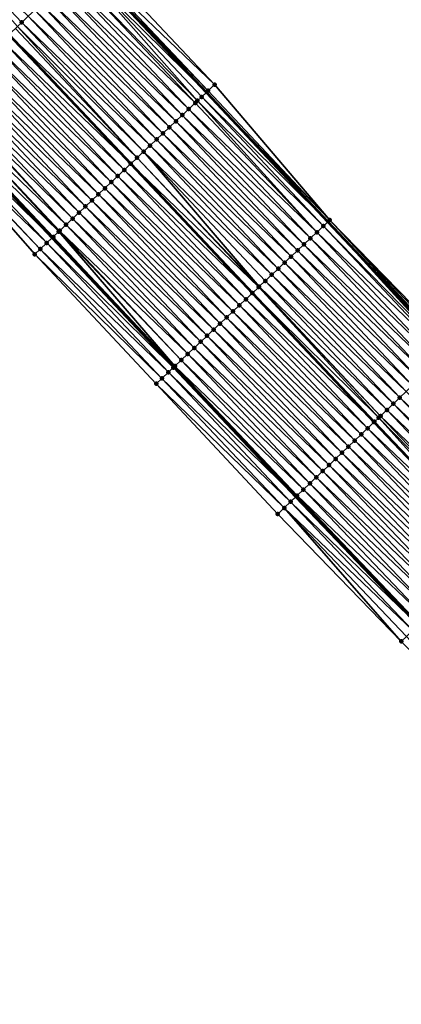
# Model space of a CAD drawing. Header units: feet. Extents: x 2007189 to 2022806, y 818621 to 837694.
# Tile 8 of 256: x 2014889 to 2014932, y 820674 to 820785. Entities that reach past the tile are written whole.
import ezdxf

# ---------------------------------------------------------------- set-up
doc = ezdxf.new("R2010")
doc.units = ezdxf.units.FT
doc.header["$MEASUREMENT"] = 0
for name, color, linetype, lineweight in [('EP_Travel Lane', 172, 'Continuous', 53), ('Road Shots', 141, 'Continuous', 100), ('Road X-Section', 40, 'Continuous', 13), ('STRIPING', 60, 'Continuous', 53)]:
    doc.layers.add(name, color=color, linetype=linetype, lineweight=lineweight)
doc.layers.add('I-77-MM17-21_SB-Surface-Border', color=7, linetype='Continuous')
doc.layers.add('I-77-MM17-21_SB-Surface-TIN', color=7, linetype='Continuous')

msp = doc.modelspace()

# ---------------------------------------------------------------- linework, layer by layer
at = {"layer": 'EP_Travel Lane'}
for points in [[(2014842.275860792, 820849.5650351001, 260.7117928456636), (2014855.724730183, 820834.763242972, 260.5247903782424), (2014869.041121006, 820820.2073636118, 260.323217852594), (2014882.745857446, 820805.6423212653, 260.1184965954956), (2014896.450320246, 820791.0775697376, 259.8783652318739), (2014910.17139129, 820776.4988467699, 259.6398181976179), (2014923.878909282, 820761.9361487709, 259.4603822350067), (2014937.550167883, 820747.4455286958, 259.2970264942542), (2014951.345571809, 820732.9657819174, 259.1412345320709), (2014965.140929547, 820718.4860836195, 258.9779325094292), (2014978.941113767, 820704.161513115, 258.7882111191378), (2014992.852558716, 820689.7938607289, 258.5822450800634), (2015006.715245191, 820675.5115036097, 258.381627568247), (2015020.723628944, 820661.2379424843, 258.2054450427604), (2015034.731847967, 820646.9645492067, 258.0052883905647), (2015048.739892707, 820632.726116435, 257.7976918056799), (2015062.773445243, 820618.478201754, 257.5595994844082), (2015076.762489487, 820604.3064788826, 257.3474256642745), (2015090.885250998, 820590.1470115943, 257.1048472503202), (2015105.008315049, 820575.9872409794, 256.9049549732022), (2015119.12212385, 820562.4036568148, 256.7798236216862)], [(2014811.172959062, 820848.3206370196, 261.5938887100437), (2014824.618211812, 820833.5124408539, 261.3793605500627), (2014838.061228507, 820818.7057725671, 261.159242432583), (2014851.687765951, 820803.8005598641, 260.9738000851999), (2014865.39254619, 820789.2354709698, 260.7747308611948), (2014879.097107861, 820774.6706143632, 260.5473908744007), (2014892.791388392, 820760.1185362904, 260.2875568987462), (2014906.497324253, 820745.5548852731, 260.0687267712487), (2014920.260290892, 820730.965983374, 259.8511302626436), (2014934.055518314, 820716.4864218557, 259.6666397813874), (2014947.850779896, 820702.0068244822, 259.4877035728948), (2014961.784316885, 820687.5484979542, 259.3097663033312), (2014975.697806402, 820673.182020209, 259.1634002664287), (2014989.679726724, 820658.783988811, 258.9986660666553), (2015003.68820986, 820644.5103264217, 258.8369309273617), (2015017.696398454, 820630.2369641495, 258.6323643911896), (2015031.735458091, 820615.9683202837, 258.3956098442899), (2015045.768969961, 820601.7204468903, 258.1522214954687), (2015059.865990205, 820587.4451941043, 257.972430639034), (2015073.988684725, 820573.2853286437, 257.7532338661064), (2015088.111538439, 820559.1253035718, 257.5564840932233), (2015102.624268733, 820544.9273389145, 257.4463132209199)]]:
    msp.add_polyline3d(points, dxfattribs=at)
at = {"layer": 'I-77-MM17-21_SB-Surface-Border', "color": 3, "linetype": 'Continuous', "lineweight": -3}
for points in [[(2014842.404310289, 820849.6818661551, 260.7026292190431), (2014855.853187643, 820834.88006527, 260.5168261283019), (2014869.8980485, 820821.0183245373, 260.2411397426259), (2014882.906780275, 820805.794559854, 260.1064441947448), (2014897.367757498, 820791.945927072, 259.7819561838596), (2014911.103264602, 820777.3779927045, 259.5410370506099), (2014924.088808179, 820762.1340800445, 259.4448108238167), (2014937.998521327, 820747.8731632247, 259.2587643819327), (2014953.005929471, 820734.5496431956, 258.9808154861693), (2014966.801340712, 820720.0698887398, 258.8262127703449), (2014980.319135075, 820705.4973654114, 258.6346288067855), (2014993.778477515, 820690.691224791, 258.4953967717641), (2015007.633857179, 820676.4141033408, 258.3049938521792), (2015021.642154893, 820662.140629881, 258.1162974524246)], [(2014973.898087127, 820671.439748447, 259.1880428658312), (2014960.20975495, 820686.0240932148, 259.338976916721), (2014946.269530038, 820700.4999009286, 259.5207400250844), (2014932.146709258, 820714.6672692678, 259.7119348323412), (2014918.210897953, 820729.0126998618, 259.9119614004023), (2014904.517025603, 820743.6887724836, 260.1220259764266), (2014890.83292562, 820758.2730511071, 260.3365443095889), (2014877.636153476, 820773.2898930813, 260.5670871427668), (2014864.13059636, 820788.0428340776, 260.7911756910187), (2014850.262574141, 820802.4538592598, 260.9787018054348), (2014836.309387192, 820817.1137736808, 261.1802783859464), (2014822.500229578, 820831.5877046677, 261.4050928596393), (2014809.500469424, 820846.8014507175, 261.6233630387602)]]:
    msp.add_polyline3d(points, dxfattribs=at)
at = {"layer": 'I-77-MM17-21_SB-Surface-TIN', "color": 128, "linetype": 'Continuous', "lineweight": -3}
for points in [[(2014888.892010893, 820783.930761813, 260.2114716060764), (2014889.375484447, 820784.3879119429, 260.1902538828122), (2014875.640629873, 820798.9241107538, 260.4198406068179)], [(2014889.375484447, 820784.3879119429, 260.1902538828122), (2014890.102077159, 820785.0749804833, 260.1560320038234), (2014875.640629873, 820798.9241107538, 260.4198406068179)], [(2014911.103264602, 820777.3779927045, 259.5410370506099), (2014897.367757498, 820791.945927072, 259.7819561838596), (2014896.641525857, 820791.2584763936, 259.8627879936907)], [(2014909.172150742, 820775.5566404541, 259.7094462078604), (2014895.915126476, 820790.5712032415, 259.9219666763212), (2014895.188473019, 820789.8841989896, 259.9483471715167)], [(2014895.915126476, 820790.5712032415, 259.9219666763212), (2014910.17139129, 820776.4988467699, 259.6398181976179), (2014896.450320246, 820791.0775697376, 259.8783652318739)], [(2014909.648404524, 820776.0056282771, 259.6823118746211), (2014910.17139129, 820776.4988467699, 259.6398181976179), (2014895.915126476, 820790.5712032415, 259.9219666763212)], [(2014909.172150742, 820775.5566404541, 259.7094462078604), (2014909.648404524, 820776.0056282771, 259.6823118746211), (2014895.915126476, 820790.5712032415, 259.9219666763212)], [(2014910.375913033, 820776.6917271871, 259.6232004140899), (2014896.641525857, 820791.2584763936, 259.8627879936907), (2014896.450320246, 820791.0775697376, 259.8783652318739)], [(2014910.375913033, 820776.6917271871, 259.6232004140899), (2014896.450320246, 820791.0775697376, 259.8783652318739), (2014910.17139129, 820776.4988467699, 259.6398181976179)], [(2014910.375913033, 820776.6917271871, 259.6232004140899), (2014911.103264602, 820777.3779927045, 259.5410370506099), (2014896.641525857, 820791.2584763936, 259.8627879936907)], [(2014908.920727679, 820775.3197080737, 259.7166973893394), (2014895.188473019, 820789.8841989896, 259.9483471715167), (2014894.461803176, 820789.1972120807, 259.9726123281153)], [(2014908.920727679, 820775.3197080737, 259.7166973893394), (2014909.172150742, 820775.5566404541, 259.7094462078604), (2014895.188473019, 820789.8841989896, 259.9483471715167)], [(2014907.4652355, 820773.9480146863, 259.7651267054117), (2014893.735162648, 820788.5101941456, 260.0006618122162), (2014893.008545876, 820787.8231510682, 260.0317779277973)], [(2014908.192958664, 820774.633885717, 259.7375447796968), (2014894.461803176, 820789.1972120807, 259.9726123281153), (2014893.735162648, 820788.5101941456, 260.0006618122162)], [(2014907.4652355, 820773.9480146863, 259.7651267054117), (2014908.192958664, 820774.633885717, 259.7375447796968), (2014893.735162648, 820788.5101941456, 260.0006618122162)], [(2014908.192958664, 820774.633885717, 259.7375447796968), (2014908.920727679, 820775.3197080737, 259.7166973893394), (2014894.461803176, 820789.1972120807, 259.9726123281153)], [(2014906.737536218, 820773.2621183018, 259.7962166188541), (2014893.008545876, 820787.8231510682, 260.0317779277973), (2014892.281937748, 820787.1360988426, 260.0640098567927)], [(2014906.737536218, 820773.2621183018, 259.7962166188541), (2014907.4652355, 820773.9480146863, 259.7651267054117), (2014893.008545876, 820787.8231510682, 260.0317779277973)], [(2014905.28212679, 820771.8903370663, 259.8568006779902), (2014891.555299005, 820786.4490790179, 260.0922897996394), (2014890.828675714, 820785.7620428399, 260.1225643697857)], [(2014906.009830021, 820772.5762292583, 259.8262908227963), (2014892.281937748, 820787.1360988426, 260.0640098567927), (2014891.555299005, 820786.4490790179, 260.0922897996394)], [(2014905.28212679, 820771.8903370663, 259.8568006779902), (2014906.009830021, 820772.5762292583, 259.8262908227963), (2014891.555299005, 820786.4490790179, 260.0922897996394)], [(2014906.009830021, 820772.5762292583, 259.8262908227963), (2014906.737536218, 820773.2621183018, 259.7962166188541), (2014892.281937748, 820787.1360988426, 260.0640098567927)], [(2014903.826697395, 820770.5185770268, 259.9144520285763), (2014890.102077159, 820785.0749804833, 260.1560320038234), (2014889.375484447, 820784.3879119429, 260.1902538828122)], [(2014904.554417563, 820771.2044512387, 259.8864299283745), (2014890.828675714, 820785.7620428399, 260.1225643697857), (2014890.102077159, 820785.0749804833, 260.1560320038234)], [(2014903.826697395, 820770.5185770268, 259.9144520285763), (2014904.554417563, 820771.2044512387, 259.8864299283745), (2014890.102077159, 820785.0749804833, 260.1560320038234)], [(2014904.554417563, 820771.2044512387, 259.8864299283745), (2014905.28212679, 820771.8903370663, 259.8568006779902), (2014890.828675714, 820785.7620428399, 260.1225643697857)], [(2014902.371254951, 820769.1468308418, 259.9701864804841), (2014888.892010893, 820783.930761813, 260.2114716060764), (2014888.648862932, 820783.700873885, 260.22075776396)], [(2014903.098984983, 820769.832694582, 259.94361324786), (2014889.375484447, 820784.3879119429, 260.1902538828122), (2014888.892010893, 820783.930761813, 260.2114716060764)], [(2014902.371254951, 820769.1468308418, 259.9701864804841), (2014903.098984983, 820769.832694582, 259.94361324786), (2014888.892010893, 820783.930761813, 260.2114716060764)], [(2014903.098984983, 820769.832694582, 259.94361324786), (2014903.826697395, 820770.5185770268, 259.9144520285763), (2014889.375484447, 820784.3879119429, 260.1902538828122)], [(2014887.195527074, 820782.3268960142, 260.269782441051), (2014901.643525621, 820768.4609663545, 259.9968629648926), (2014887.922179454, 820783.013901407, 260.2432627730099)], [(2014902.371254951, 820769.1468308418, 259.9701864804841), (2014888.648862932, 820783.700873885, 260.22075776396), (2014887.922179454, 820783.013901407, 260.2432627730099)], [(2014902.371254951, 820769.1468308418, 259.9701864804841), (2014887.922179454, 820783.013901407, 260.2432627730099), (2014901.643525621, 820768.4609663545, 259.9968629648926)], [(2014900.915797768, 820767.7751003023, 260.0237561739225), (2014887.195527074, 820782.3268960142, 260.269782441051), (2014886.468892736, 820781.6398715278, 260.2986309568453)], [(2014900.915797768, 820767.7751003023, 260.0237561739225), (2014901.643525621, 820768.4609663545, 259.9968629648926), (2014887.195527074, 820782.3268960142, 260.269782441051)], [(2014899.460332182, 820766.4033786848, 260.076091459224), (2014885.742242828, 820780.9528635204, 260.3254695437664), (2014885.015604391, 820780.2658433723, 260.3537889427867)], [(2014900.188068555, 820767.0892356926, 260.05044971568), (2014886.468892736, 820781.6398715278, 260.2986309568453), (2014885.742242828, 820780.9528635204, 260.3254695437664)], [(2014899.460332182, 820766.4033786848, 260.076091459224), (2014900.188068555, 820767.0892356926, 260.05044971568), (2014885.742242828, 820780.9528635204, 260.3254695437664)], [(2014900.188068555, 820767.0892356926, 260.05044971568), (2014900.915797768, 820767.7751003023, 260.0237561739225), (2014886.468892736, 820781.6398715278, 260.2986309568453)], [(2014898.00486252, 820765.0316613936, 260.1278281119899), (2014884.288964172, 820779.5788251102, 260.381878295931), (2014883.562315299, 820778.8918160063, 260.4088506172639)], [(2014898.732599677, 820765.7175175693, 260.1023015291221), (2014885.015604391, 820780.2658433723, 260.3537889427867), (2014884.288964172, 820779.5788251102, 260.381878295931)], [(2014898.00486252, 820765.0316613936, 260.1278281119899), (2014898.732599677, 820765.7175175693, 260.1023015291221), (2014884.288964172, 820779.5788251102, 260.381878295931)], [(2014898.732599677, 820765.7175175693, 260.1023015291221), (2014899.460332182, 820766.4033786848, 260.076091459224), (2014885.015604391, 820780.2658433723, 260.3537889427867)], [(2014897.277120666, 820764.3458102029, 260.1526650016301), (2014883.562315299, 820778.8918160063, 260.4088506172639), (2014882.835639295, 820778.2048356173, 260.4323205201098)], [(2014897.277120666, 820764.3458102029, 260.1526650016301), (2014898.00486252, 820765.0316613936, 260.1278281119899), (2014883.562315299, 820778.8918160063, 260.4088506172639)], [(2014895.821612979, 820762.9741332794, 260.1988163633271), (2014882.108965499, 820777.5178528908, 260.4560755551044), (2014881.382311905, 820776.8308487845, 260.4824382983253)], [(2014896.549371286, 820763.6599670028, 260.1763962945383), (2014882.835639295, 820778.2048356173, 260.4323205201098), (2014882.108965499, 820777.5178528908, 260.4560755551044)], [(2014895.821612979, 820762.9741332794, 260.1988163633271), (2014896.549371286, 820763.6599670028, 260.1763962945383), (2014882.108965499, 820777.5178528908, 260.4560755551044)], [(2014896.549371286, 820763.6599670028, 260.1763962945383), (2014897.277120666, 820764.3458102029, 260.1526650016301), (2014882.835639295, 820778.2048356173, 260.4323205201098)], [(2014924.088808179, 820762.1340800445, 259.4448108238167), (2014911.103264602, 820777.3779927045, 259.5410370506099), (2014910.375913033, 820776.6917271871, 259.6232004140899)], [(2014894.366110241, 820761.602451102, 260.2456946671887), (2014880.781695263, 820776.2630437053, 260.5017013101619), (2014880.655632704, 820776.1438717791, 260.5054955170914)], [(2014895.093858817, 820762.288295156, 260.221845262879), (2014881.382311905, 820776.8308487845, 260.4824382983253), (2014880.781695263, 820776.2630437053, 260.5017013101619)], [(2014894.366110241, 820761.602451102, 260.2456946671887), (2014895.093858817, 820762.288295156, 260.221845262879), (2014880.781695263, 820776.2630437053, 260.5017013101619)], [(2014895.093858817, 820762.288295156, 260.221845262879), (2014895.821612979, 820762.9741332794, 260.1988163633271), (2014881.382311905, 820776.8308487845, 260.4824382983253)], [(2014909.648404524, 820776.0056282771, 259.6823118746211), (2014923.878909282, 820761.9361487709, 259.4603822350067), (2014910.17139129, 820776.4988467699, 259.6398181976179)], [(2014924.088808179, 820762.1340800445, 259.4448108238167), (2014910.375913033, 820776.6917271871, 259.6232004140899), (2014910.17139129, 820776.4988467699, 259.6398181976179)], [(2014924.088808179, 820762.1340800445, 259.4448108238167), (2014910.17139129, 820776.4988467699, 259.6398181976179), (2014923.878909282, 820761.9361487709, 259.4603822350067)], [(2014893.537742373, 820760.8218080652, 260.270895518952), (2014879.928942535, 820775.4569063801, 260.5271370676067), (2014879.20223016, 820774.7699644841, 260.5459119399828)], [(2014894.366110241, 820761.602451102, 260.2456946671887), (2014880.655632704, 820776.1438717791, 260.5054955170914), (2014879.928942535, 820775.4569063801, 260.5271370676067)], [(2014893.537742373, 820760.8218080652, 260.270895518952), (2014893.638352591, 820760.9166166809, 260.2682113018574), (2014879.928942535, 820775.4569063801, 260.5271370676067)], [(2014893.638352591, 820760.9166166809, 260.2682113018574), (2014894.366110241, 820761.602451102, 260.2456946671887), (2014879.928942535, 820775.4569063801, 260.5271370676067)], [(2014922.633560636, 820760.7621269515, 259.5291728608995), (2014908.920727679, 820775.3197080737, 259.7166973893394), (2014908.192958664, 820774.633885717, 259.7375447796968)], [(2014922.633560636, 820760.7621269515, 259.5291728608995), (2014909.172150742, 820775.5566404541, 259.7094462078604), (2014908.920727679, 820775.3197080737, 259.7166973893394)], [(2014923.361264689, 820761.4480182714, 259.4987838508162), (2014909.648404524, 820776.0056282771, 259.6823118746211), (2014909.172150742, 820775.5566404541, 259.7094462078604)], [(2014922.633560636, 820760.7621269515, 259.5291728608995), (2014923.361264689, 820761.4480182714, 259.4987838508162), (2014909.172150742, 820775.5566404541, 259.7094462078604)], [(2014923.361264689, 820761.4480182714, 259.4987838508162), (2014923.878909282, 820761.9361487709, 259.4603822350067), (2014909.648404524, 820776.0056282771, 259.6823118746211)], [(2014892.182731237, 820759.5450604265, 260.2976668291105), (2014878.475451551, 820774.0830926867, 260.5561367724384), (2014877.74866409, 820773.3962302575, 260.5652189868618)], [(2014878.475451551, 820774.0830926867, 260.5561367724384), (2014892.791388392, 820760.1185362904, 260.2875568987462), (2014879.097107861, 820774.6706143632, 260.5473908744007)], [(2014892.182731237, 820759.5450604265, 260.2976668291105), (2014892.791388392, 820760.1185362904, 260.2875568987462), (2014878.475451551, 820774.0830926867, 260.5561367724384)], [(2014892.910559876, 820760.2308194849, 260.2855774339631), (2014879.20223016, 820774.7699644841, 260.5459119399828), (2014879.097107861, 820774.6706143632, 260.5473908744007)], [(2014892.910559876, 820760.2308194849, 260.2855774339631), (2014879.097107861, 820774.6706143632, 260.5473908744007), (2014892.791388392, 820760.1185362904, 260.2875568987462)], [(2014892.910559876, 820760.2308194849, 260.2855774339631), (2014893.537742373, 820760.8218080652, 260.270895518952), (2014879.20223016, 820774.7699644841, 260.5459119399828)], [(2014921.178067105, 820759.3904349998, 259.5774032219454), (2014907.4652355, 820773.9480146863, 259.7651267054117), (2014906.737536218, 820773.2621183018, 259.7962166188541)], [(2014921.905800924, 820760.0762947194, 259.5513864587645), (2014908.192958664, 820774.633885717, 259.7375447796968), (2014907.4652355, 820773.9480146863, 259.7651267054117)], [(2014921.178067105, 820759.3904349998, 259.5774032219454), (2014921.905800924, 820760.0762947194, 259.5513864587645), (2014907.4652355, 820773.9480146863, 259.7651267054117)], [(2014921.905800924, 820760.0762947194, 259.5513864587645), (2014922.633560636, 820760.7621269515, 259.5291728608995), (2014908.192958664, 820774.633885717, 259.7375447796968)], [(2014891.454936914, 820758.8592649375, 260.3147967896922), (2014877.74866409, 820773.3962302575, 260.5652189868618), (2014877.636153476, 820773.2898930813, 260.5670871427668)], [(2014890.83292562, 820758.2730511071, 260.3365443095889), (2014891.454936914, 820758.8592649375, 260.3147967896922), (2014877.636153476, 820773.2898930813, 260.5670871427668)], [(2014891.454936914, 820758.8592649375, 260.3147967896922), (2014892.182731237, 820759.5450604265, 260.2976668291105), (2014877.74866409, 820773.3962302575, 260.5652189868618)], [(2014920.450353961, 820758.7045533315, 259.6064568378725), (2014906.737536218, 820773.2621183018, 259.7962166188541), (2014906.009830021, 820772.5762292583, 259.8262908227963)], [(2014920.450353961, 820758.7045533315, 259.6064568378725), (2014921.178067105, 820759.3904349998, 259.5774032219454), (2014906.737536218, 820773.2621183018, 259.7962166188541)], [(2014918.994942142, 820757.3327746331, 259.6666895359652), (2014905.28212679, 820771.8903370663, 259.8568006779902), (2014904.554417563, 820771.2044512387, 259.8864299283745)], [(2014919.722641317, 820758.0186711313, 259.6355840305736), (2014906.009830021, 820772.5762292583, 259.8262908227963), (2014905.28212679, 820771.8903370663, 259.8568006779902)], [(2014918.994942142, 820757.3327746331, 259.6666895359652), (2014919.722641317, 820758.0186711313, 259.6355840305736), (2014905.28212679, 820771.8903370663, 259.8568006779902)], [(2014919.722641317, 820758.0186711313, 259.6355840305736), (2014920.450353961, 820758.7045533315, 259.6064568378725), (2014906.009830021, 820772.5762292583, 259.8262908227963)], [(2014918.267235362, 820756.6468862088, 259.6966778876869), (2014904.554417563, 820771.2044512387, 259.8864299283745), (2014903.826697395, 820770.5185770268, 259.9144520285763)], [(2014918.267235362, 820756.6468862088, 259.6966778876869), (2014918.994942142, 820757.3327746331, 259.6666895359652), (2014904.554417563, 820771.2044512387, 259.8864299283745)], [(2014916.124148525, 820754.6269528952, 259.7850651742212), (2014903.098984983, 820769.832694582, 259.94361324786), (2014902.371254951, 820769.1468308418, 259.9701864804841)], [(2014917.539518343, 820755.9610086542, 259.7251623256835), (2014903.826697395, 820770.5185770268, 259.9144520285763), (2014903.098984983, 820769.832694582, 259.94361324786)], [(2014916.124148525, 820754.6269528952, 259.7850651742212), (2014916.811818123, 820755.2751132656, 259.756114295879), (2014903.098984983, 820769.832694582, 259.94361324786)], [(2014916.811818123, 820755.2751132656, 259.756114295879), (2014917.539518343, 820755.9610086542, 259.7251623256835), (2014903.098984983, 820769.832694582, 259.94361324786)], [(2014917.539518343, 820755.9610086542, 259.7251623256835), (2014918.267235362, 820756.6468862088, 259.6966778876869), (2014903.826697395, 820770.5185770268, 259.9144520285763)], [(2014900.915797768, 820767.7751003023, 260.0237561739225), (2014915.356328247, 820753.9034174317, 259.8048816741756), (2014901.643525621, 820768.4609663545, 259.9968629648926)], [(2014916.084113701, 820754.5892223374, 259.7864491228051), (2014902.371254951, 820769.1468308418, 259.9701864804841), (2014901.643525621, 820768.4609663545, 259.9968629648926)], [(2014916.084113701, 820754.5892223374, 259.7864491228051), (2014901.643525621, 820768.4609663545, 259.9968629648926), (2014915.356328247, 820753.9034174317, 259.8048816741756)], [(2014916.084113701, 820754.5892223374, 259.7864491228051), (2014916.124148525, 820754.6269528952, 259.7850651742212), (2014902.371254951, 820769.1468308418, 259.9701864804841)], [(2014914.628541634, 820753.2176137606, 259.8231436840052), (2014900.915797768, 820767.7751003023, 260.0237561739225), (2014900.188068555, 820767.0892356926, 260.05044971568)], [(2014914.628541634, 820753.2176137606, 259.8231436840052), (2014915.356328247, 820753.9034174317, 259.8048816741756), (2014900.915797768, 820767.7751003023, 260.0237561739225)], [(2014913.173060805, 820751.845908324, 259.873239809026), (2014899.460332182, 820766.4033786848, 260.076091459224), (2014898.732599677, 820765.7175175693, 260.1023015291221)], [(2014913.900806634, 820752.5317552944, 259.8489870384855), (2014900.188068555, 820767.0892356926, 260.05044971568), (2014899.460332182, 820766.4033786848, 260.076091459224)], [(2014913.173060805, 820751.845908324, 259.873239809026), (2014913.900806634, 820752.5317552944, 259.8489870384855), (2014899.460332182, 820766.4033786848, 260.076091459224)], [(2014913.900806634, 820752.5317552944, 259.8489870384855), (2014914.628541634, 820753.2176137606, 259.8231436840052), (2014900.188068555, 820767.0892356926, 260.05044971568)], [(2014912.44530738, 820751.1600694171, 259.8963769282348), (2014898.732599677, 820765.7175175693, 260.1023015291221), (2014898.00486252, 820765.0316613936, 260.1278281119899)], [(2014912.44530738, 820751.1600694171, 259.8963769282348), (2014913.173060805, 820751.845908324, 259.873239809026), (2014898.732599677, 820765.7175175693, 260.1023015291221)], [(2014910.989811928, 820749.7883795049, 259.9443251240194), (2014897.277120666, 820764.3458102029, 260.1526650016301), (2014896.549371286, 820763.6599670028, 260.1763962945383)], [(2014911.717562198, 820750.4742217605, 259.9207246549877), (2014898.00486252, 820765.0316613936, 260.1278281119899), (2014897.277120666, 820764.3458102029, 260.1526650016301)], [(2014910.989811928, 820749.7883795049, 259.9443251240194), (2014911.717562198, 820750.4742217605, 259.9207246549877), (2014897.277120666, 820764.3458102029, 260.1526650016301)], [(2014911.717562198, 820750.4742217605, 259.9207246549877), (2014912.44530738, 820751.1600694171, 259.8963769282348), (2014898.00486252, 820765.0316613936, 260.1278281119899)], [(2014909.534284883, 820748.4167231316, 259.9876328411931), (2014895.821612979, 820762.9741332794, 260.1988163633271), (2014895.093858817, 820762.288295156, 260.221845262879)], [(2014910.262057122, 820749.1025420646, 259.9672593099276), (2014896.549371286, 820763.6599670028, 260.1763962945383), (2014895.821612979, 820762.9741332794, 260.1988163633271)], [(2014909.534284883, 820748.4167231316, 259.9876328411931), (2014910.262057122, 820749.1025420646, 259.9672593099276), (2014895.821612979, 820762.9741332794, 260.1988163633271)], [(2014910.262057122, 820749.1025420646, 259.9672593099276), (2014910.989811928, 820749.7883795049, 259.9443251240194), (2014896.549371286, 820763.6599670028, 260.1763962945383)], [(2014908.806514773, 820747.7309019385, 260.0083190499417), (2014895.093858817, 820762.288295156, 260.221845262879), (2014894.366110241, 820761.602451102, 260.2456946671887)], [(2014908.806514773, 820747.7309019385, 260.0083190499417), (2014909.534284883, 820748.4167231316, 259.9876328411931), (2014895.093858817, 820762.288295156, 260.221845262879)], [(2014937.312495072, 820747.2188367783, 259.3174906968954), (2014923.878909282, 820761.9361487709, 259.4603822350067), (2014923.361264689, 820761.4480182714, 259.4987838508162)], [(2014937.623670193, 820747.5157832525, 259.278665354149), (2014924.088808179, 820762.1340800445, 259.4448108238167), (2014923.878909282, 820761.9361487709, 259.4603822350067)], [(2014937.623670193, 820747.5157832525, 259.278665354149), (2014923.878909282, 820761.9361487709, 259.4603822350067), (2014937.550167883, 820747.4455286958, 259.2970264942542)], [(2014937.523935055, 820747.4204549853, 259.3035795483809), (2014937.550167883, 820747.4455286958, 259.2970264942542), (2014923.878909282, 820761.9361487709, 259.4603822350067)], [(2014937.523935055, 820747.4204549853, 259.3035795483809), (2014923.878909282, 820761.9361487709, 259.4603822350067), (2014937.312495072, 820747.2188367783, 259.3174906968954)], [(2014937.827725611, 820747.7103274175, 259.2678793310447), (2014937.998521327, 820747.8731632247, 259.2587643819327), (2014924.088808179, 820762.1340800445, 259.4448108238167)], [(2014937.623670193, 820747.5157832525, 259.278665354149), (2014937.827725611, 820747.7103274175, 259.2678793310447), (2014924.088808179, 820762.1340800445, 259.4448108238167)], [(2014906.623175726, 820745.6734688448, 260.0661597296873), (2014893.537742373, 820760.8218080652, 260.270895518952), (2014892.910559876, 820760.2308194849, 260.2855774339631)], [(2014907.350968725, 820746.3592657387, 260.0488355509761), (2014893.638352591, 820760.9166166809, 260.2682113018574), (2014893.537742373, 820760.8218080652, 260.270895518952)], [(2014906.623175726, 820745.6734688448, 260.0661597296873), (2014907.350968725, 820746.3592657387, 260.0488355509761), (2014893.537742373, 820760.8218080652, 260.270895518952)], [(2014908.078751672, 820747.0450733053, 260.0300347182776), (2014894.366110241, 820761.602451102, 260.2456946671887), (2014893.638352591, 820760.9166166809, 260.2682113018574)], [(2014907.350968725, 820746.3592657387, 260.0488355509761), (2014908.078751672, 820747.0450733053, 260.0300347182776), (2014893.638352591, 820760.9166166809, 260.2682113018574)], [(2014908.078751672, 820747.0450733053, 260.0300347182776), (2014908.806514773, 820747.7309019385, 260.0083190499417), (2014894.366110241, 820761.602451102, 260.2456946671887)], [(2014936.315810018, 820746.2688418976, 259.3512081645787), (2014922.633560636, 820760.7621269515, 259.5291728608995), (2014921.905800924, 820760.0762947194, 259.5513864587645)], [(2014937.039694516, 820746.958763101, 259.3309897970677), (2014923.361264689, 820761.4480182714, 259.4987838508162), (2014922.633560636, 820760.7621269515, 259.5291728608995)], [(2014936.315810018, 820746.2688418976, 259.3512081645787), (2014937.039694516, 820746.958763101, 259.3309897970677), (2014922.633560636, 820760.7621269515, 259.5291728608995)], [(2014937.312495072, 820747.2188367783, 259.3174906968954), (2014923.361264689, 820761.4480182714, 259.4987838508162), (2014937.039694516, 820746.958763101, 259.3309897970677)], [(2014905.895367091, 820744.9876885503, 260.0811872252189), (2014892.182731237, 820759.5450604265, 260.2976668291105), (2014891.454936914, 820758.8592649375, 260.3147967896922)], [(2014906.447713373, 820745.508139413, 260.0697387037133), (2014892.791388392, 820760.1185362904, 260.2875568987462), (2014892.182731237, 820759.5450604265, 260.2976668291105)], [(2014905.895367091, 820744.9876885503, 260.0811872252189), (2014906.447713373, 820745.508139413, 260.0697387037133), (2014892.182731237, 820759.5450604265, 260.2976668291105)], [(2014906.623175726, 820745.6734688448, 260.0661597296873), (2014892.910559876, 820760.2308194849, 260.2855774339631), (2014892.791388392, 820760.1185362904, 260.2875568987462)], [(2014906.623175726, 820745.6734688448, 260.0661597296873), (2014892.791388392, 820760.1185362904, 260.2875568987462), (2014906.497324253, 820745.5548852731, 260.0687267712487)], [(2014906.447713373, 820745.508139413, 260.0697387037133), (2014906.497324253, 820745.5548852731, 260.0687267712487), (2014892.791388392, 820760.1185362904, 260.2875568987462)], [(2014935.591932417, 820745.5789134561, 259.3725477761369), (2014921.905800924, 820760.0762947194, 259.5513864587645), (2014921.178067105, 820759.3904349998, 259.5774032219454)], [(2014935.591932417, 820745.5789134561, 259.3725477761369), (2014936.315810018, 820746.2688418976, 259.3512081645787), (2014921.905800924, 820760.0762947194, 259.5513864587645)], [(2014905.167593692, 820744.3018708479, 260.1013904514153), (2014891.454936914, 820758.8592649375, 260.3147967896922), (2014890.83292562, 820758.2730511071, 260.3365443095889)], [(2014905.167593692, 820744.3018708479, 260.1013904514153), (2014905.895367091, 820744.9876885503, 260.0811872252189), (2014891.454936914, 820758.8592649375, 260.3147967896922)], [(2014934.144291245, 820744.1989368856, 259.4337676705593), (2014920.450353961, 820758.7045533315, 259.6064568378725), (2014919.722641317, 820758.0186711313, 259.6355840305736)], [(2014934.868091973, 820744.8889460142, 259.3999289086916), (2014921.178067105, 820759.3904349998, 259.5774032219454), (2014920.450353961, 820758.7045533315, 259.6064568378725)], [(2014934.144291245, 820744.1989368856, 259.4337676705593), (2014934.868091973, 820744.8889460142, 259.3999289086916), (2014920.450353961, 820758.7045533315, 259.6064568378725)], [(2014934.868091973, 820744.8889460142, 259.3999289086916), (2014935.591932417, 820745.5789134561, 259.3725477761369), (2014921.178067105, 820759.3904349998, 259.5774032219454)], [(2014904.517025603, 820743.6887724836, 260.1220259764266), (2014905.167593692, 820744.3018708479, 260.1013904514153), (2014890.83292562, 820758.2730511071, 260.3365443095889)], [(2014932.696631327, 820742.818979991, 259.4919396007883), (2014918.994942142, 820757.3327746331, 259.6666895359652), (2014918.267235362, 820756.6468862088, 259.6966778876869)], [(2014933.420463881, 820743.5089557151, 259.4632754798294), (2014919.722641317, 820758.0186711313, 259.6355840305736), (2014918.994942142, 820757.3327746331, 259.6666895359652)], [(2014932.696631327, 820742.818979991, 259.4919396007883), (2014933.420463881, 820743.5089557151, 259.4632754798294), (2014918.994942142, 820757.3327746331, 259.6666895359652)], [(2014933.420463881, 820743.5089557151, 259.4632754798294), (2014934.144291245, 820744.1989368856, 259.4337676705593), (2014919.722641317, 820758.0186711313, 259.6355840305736)], [(2014931.972799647, 820742.1290033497, 259.5207457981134), (2014918.267235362, 820756.6468862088, 259.6966778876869), (2014917.539518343, 820755.9610086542, 259.7251623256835)], [(2014931.972799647, 820742.1290033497, 259.5207457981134), (2014932.696631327, 820742.818979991, 259.4919396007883), (2014918.267235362, 820756.6468862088, 259.6966778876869)], [(2014930.525153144, 820740.749032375, 259.5810988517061), (2014916.811818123, 820755.2751132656, 259.756114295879), (2014916.124148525, 820754.6269528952, 259.7850651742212)], [(2014931.248969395, 820741.4390252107, 259.5497840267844), (2014917.539518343, 820755.9610086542, 259.7251623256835), (2014916.811818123, 820755.2751132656, 259.756114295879)], [(2014930.525153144, 820740.749032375, 259.5810988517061), (2014931.248969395, 820741.4390252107, 259.5497840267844), (2014916.811818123, 820755.2751132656, 259.756114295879)], [(2014931.248969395, 820741.4390252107, 259.5497840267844), (2014931.972799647, 820742.1290033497, 259.5207457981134), (2014917.539518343, 820755.9610086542, 259.7251623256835)], [(2014929.600439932, 820739.867565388, 259.6182600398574), (2014916.084113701, 820754.5892223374, 259.7864491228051), (2014915.356328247, 820753.9034174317, 259.8048816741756)], [(2014929.801329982, 820740.059046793, 259.6112900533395), (2014916.124148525, 820754.6269528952, 259.7850651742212), (2014916.084113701, 820754.5892223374, 259.7864491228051)], [(2014929.600439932, 820739.867565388, 259.6182600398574), (2014929.801329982, 820740.059046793, 259.6112900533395), (2014916.084113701, 820754.5892223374, 259.7864491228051)], [(2014929.801329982, 820740.059046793, 259.6112900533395), (2014930.525153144, 820740.749032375, 259.5810988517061), (2014916.124148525, 820754.6269528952, 259.7850651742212)], [(2014928.353470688, 820738.6792991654, 259.6370446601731), (2014914.628541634, 820753.2176137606, 259.8231436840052), (2014913.900806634, 820752.5317552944, 259.8489870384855)], [(2014914.628541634, 820753.2176137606, 259.8231436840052), (2014929.077431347, 820739.369140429, 259.6292096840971), (2014915.356328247, 820753.9034174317, 259.8048816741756)], [(2014928.353470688, 820738.6792991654, 259.6370446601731), (2014929.077431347, 820739.369140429, 259.6292096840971), (2014914.628541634, 820753.2176137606, 259.8231436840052)], [(2014929.122588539, 820739.4121712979, 259.6285681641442), (2014915.356328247, 820753.9034174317, 259.8048816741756), (2014929.077431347, 820739.369140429, 259.6292096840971)], [(2014929.122588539, 820739.4121712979, 259.6285681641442), (2014929.600439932, 820739.867565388, 259.6182600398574), (2014915.356328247, 820753.9034174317, 259.8048816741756)], [(2014926.905707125, 820737.2994510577, 259.6783645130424), (2014913.173060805, 820751.845908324, 259.873239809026), (2014912.44530738, 820751.1600694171, 259.8963769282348)], [(2014927.629588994, 820737.9893750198, 259.6577188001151), (2014913.900806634, 820752.5317552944, 259.8489870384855), (2014913.173060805, 820751.845908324, 259.873239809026)], [(2014926.905707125, 820737.2994510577, 259.6783645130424), (2014927.629588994, 820737.9893750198, 259.6577188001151), (2014913.173060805, 820751.845908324, 259.873239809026)], [(2014927.629588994, 820737.9893750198, 259.6577188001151), (2014928.353470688, 820738.6792991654, 259.6370446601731), (2014913.900806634, 820752.5317552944, 259.8489870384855)], [(2014926.181841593, 820736.6095099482, 259.7016665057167), (2014912.44530738, 820751.1600694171, 259.8963769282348), (2014911.717562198, 820750.4742217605, 259.9207246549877)], [(2014926.181841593, 820736.6095099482, 259.7016665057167), (2014926.905707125, 820737.2994510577, 259.6783645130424), (2014912.44530738, 820751.1600694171, 259.8963769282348)], [(2014924.734070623, 820735.2296696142, 259.7417821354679), (2014910.989811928, 820749.7883795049, 259.9443251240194), (2014910.262057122, 820749.1025420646, 259.9672593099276)], [(2014925.457959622, 820735.9195860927, 259.7222957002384), (2014911.717562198, 820750.4742217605, 259.9207246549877), (2014910.989811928, 820749.7883795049, 259.9443251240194)], [(2014924.734070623, 820735.2296696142, 259.7417821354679), (2014925.457959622, 820735.9195860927, 259.7222957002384), (2014910.989811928, 820749.7883795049, 259.9443251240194)], [(2014925.457959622, 820735.9195860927, 259.7222957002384), (2014926.181841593, 820736.6095099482, 259.7016665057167), (2014911.717562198, 820750.4742217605, 259.9207246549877)], [(2014924.010190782, 820734.5397435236, 259.762757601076), (2014910.262057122, 820749.1025420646, 259.9672593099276), (2014909.534284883, 820748.4167231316, 259.9876328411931)], [(2014924.010190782, 820734.5397435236, 259.762757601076), (2014924.734070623, 820735.2296696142, 259.7417821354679), (2014910.262057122, 820749.1025420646, 259.9672593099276)], [(2014922.562392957, 820733.1599313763, 259.7985068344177), (2014908.806514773, 820747.7309019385, 260.0083190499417), (2014908.078751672, 820747.0450733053, 260.0300347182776)], [(2014923.286297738, 820733.8498312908, 259.7815863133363), (2014909.534284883, 820748.4167231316, 259.9876328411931), (2014908.806514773, 820747.7309019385, 260.0083190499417)], [(2014922.562392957, 820733.1599313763, 259.7985068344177), (2014923.286297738, 820733.8498312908, 259.7815863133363), (2014908.806514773, 820747.7309019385, 260.0083190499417)], [(2014923.286297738, 820733.8498312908, 259.7815863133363), (2014924.010190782, 820734.5397435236, 259.762757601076), (2014909.534284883, 820748.4167231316, 259.9876328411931)], [(2014921.114566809, 820731.7801489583, 259.8296507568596), (2014907.350968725, 820746.3592657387, 260.0488355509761), (2014906.623175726, 820745.6734688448, 260.0661597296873)], [(2014921.838482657, 820732.4700372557, 259.8145298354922), (2014908.078751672, 820747.0450733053, 260.0300347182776), (2014907.350968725, 820746.3592657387, 260.0488355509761)], [(2014921.114566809, 820731.7801489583, 259.8296507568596), (2014921.838482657, 820732.4700372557, 259.8145298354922), (2014907.350968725, 820746.3592657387, 260.0488355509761)], [(2014921.838482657, 820732.4700372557, 259.8145298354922), (2014922.562392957, 820733.1599313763, 259.7985068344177), (2014908.078751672, 820747.0450733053, 260.0300347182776)], [(2014905.895367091, 820744.9876885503, 260.0811872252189), (2014920.260290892, 820730.965983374, 259.8511302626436), (2014906.447713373, 820745.508139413, 260.0697387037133)], [(2014906.447713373, 820745.508139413, 260.0697387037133), (2014920.260290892, 820730.965983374, 259.8511302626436), (2014906.497324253, 820745.5548852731, 260.0687267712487)], [(2014920.390663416, 820731.0902475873, 259.8467969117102), (2014906.623175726, 820745.6734688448, 260.0661597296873), (2014906.497324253, 820745.5548852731, 260.0687267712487)], [(2014920.390663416, 820731.0902475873, 259.8467969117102), (2014906.497324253, 820745.5548852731, 260.0687267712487), (2014920.260290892, 820730.965983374, 259.8511302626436)], [(2014920.390663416, 820731.0902475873, 259.8467969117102), (2014921.114566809, 820731.7801489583, 259.8296507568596), (2014906.623175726, 820745.6734688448, 260.0661597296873)], [(2014918.942935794, 820729.7103617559, 259.8939605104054), (2014905.167593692, 820744.3018708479, 260.1013904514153), (2014904.517025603, 820743.6887724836, 260.1220259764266)], [(2014919.666802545, 820730.4003015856, 259.8708567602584), (2014905.895367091, 820744.9876885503, 260.0811872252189), (2014905.167593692, 820744.3018708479, 260.1013904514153)], [(2014918.942935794, 820729.7103617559, 259.8939605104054), (2014919.666802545, 820730.4003015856, 259.8708567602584), (2014905.167593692, 820744.3018708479, 260.1013904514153)], [(2014919.666802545, 820730.4003015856, 259.8708567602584), (2014920.260290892, 820730.965983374, 259.8511302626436), (2014905.895367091, 820744.9876885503, 260.0811872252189)], [(2014918.210897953, 820729.0126998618, 259.9119614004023), (2014918.219036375, 820729.0204562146, 259.9117526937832), (2014904.517025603, 820743.6887724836, 260.1220259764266)], [(2014918.219036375, 820729.0204562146, 259.9117526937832), (2014918.942935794, 820729.7103617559, 259.8939605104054), (2014904.517025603, 820743.6887724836, 260.1220259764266)], [(2014945.768135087, 820727.649328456, 259.3538182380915), (2014931.972799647, 820742.1290033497, 259.5207457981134), (2014931.248969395, 820741.4390252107, 259.5497840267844)], [(2014946.491984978, 820728.3392859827, 259.3279730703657), (2014932.696631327, 820742.818979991, 259.4919396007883), (2014931.972799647, 820742.1290033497, 259.5207457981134)], [(2014945.768135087, 820727.649328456, 259.3538182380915), (2014946.491984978, 820728.3392859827, 259.3279730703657), (2014931.972799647, 820742.1290033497, 259.5207457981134)], [(2014944.320457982, 820726.2693896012, 259.4091956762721), (2014930.525153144, 820740.749032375, 259.5810988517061), (2014929.801329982, 820740.059046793, 259.6112900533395)], [(2014945.044293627, 820726.9593620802, 259.3810342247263), (2014931.248969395, 820741.4390252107, 259.5497840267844), (2014930.525153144, 820740.749032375, 259.5810988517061)], [(2014944.320457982, 820726.2693896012, 259.4091956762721), (2014945.044293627, 820726.9593620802, 259.3810342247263), (2014930.525153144, 820740.749032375, 259.5810988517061)], [(2014945.044293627, 820726.9593620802, 259.3810342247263), (2014945.768135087, 820727.649328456, 259.3538182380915), (2014931.248969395, 820741.4390252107, 259.5497840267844)], [(2014943.004023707, 820725.0146023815, 259.4555098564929), (2014929.600439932, 820739.867565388, 259.6182600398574), (2014929.122588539, 820739.4121712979, 259.6285681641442)], [(2014943.596628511, 820725.579410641, 259.4383610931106), (2014929.801329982, 820740.059046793, 259.6112900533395), (2014929.600439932, 820739.867565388, 259.6182600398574)], [(2014943.004023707, 820725.0146023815, 259.4555098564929), (2014943.596628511, 820725.579410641, 259.4383610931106), (2014929.600439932, 820739.867565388, 259.6182600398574)], [(2014943.596628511, 820725.579410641, 259.4383610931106), (2014944.320457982, 820726.2693896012, 259.4091956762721), (2014929.801329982, 820740.059046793, 259.6112900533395)], [(2014942.148728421, 820724.1997058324, 259.4574825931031), (2014928.353470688, 820738.6792991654, 259.6370446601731), (2014927.629588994, 820737.9893750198, 259.6577188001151)], [(2014928.353470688, 820738.6792991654, 259.6370446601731), (2014942.872731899, 820724.889502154, 259.4566095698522), (2014929.077431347, 820739.369140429, 259.6292096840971)], [(2014942.148728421, 820724.1997058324, 259.4574825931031), (2014942.872731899, 820724.889502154, 259.4566095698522), (2014928.353470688, 820738.6792991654, 259.6370446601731)], [(2014929.122588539, 820739.4121712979, 259.6285681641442), (2014929.077431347, 820739.369140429, 259.6292096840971), (2014942.872731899, 820724.889502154, 259.4566095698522)], [(2014943.004023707, 820725.0146023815, 259.4555098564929), (2014929.122588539, 820739.4121712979, 259.6285681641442), (2014942.872731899, 820724.889502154, 259.4566095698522)], [(2014941.424833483, 820723.5097955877, 259.4760033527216), (2014927.629588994, 820737.9893750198, 259.6577188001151), (2014926.905707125, 820737.2994510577, 259.6783645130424)], [(2014941.424833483, 820723.5097955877, 259.4760033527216), (2014942.148728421, 820724.1997058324, 259.4574825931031), (2014927.629588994, 820737.9893750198, 259.6577188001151)], [(2014939.97707096, 820722.1299463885, 259.5174923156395), (2014926.181841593, 820736.6095099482, 259.7016665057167), (2014925.457959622, 820735.9195860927, 259.7222957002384)], [(2014940.700953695, 820722.819869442, 259.496987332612), (2014926.905707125, 820737.2994510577, 259.6783645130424), (2014926.181841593, 820736.6095099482, 259.7016665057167)], [(2014939.97707096, 820722.1299463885, 259.5174923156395), (2014940.700953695, 820722.819869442, 259.496987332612), (2014926.181841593, 820736.6095099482, 259.7016665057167)], [(2014940.700953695, 820722.819869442, 259.496987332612), (2014941.424833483, 820723.5097955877, 259.4760033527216), (2014926.905707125, 820737.2994510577, 259.6783645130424)], [(2014938.529299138, 820720.7501069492, 259.5574693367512), (2014924.734070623, 820735.2296696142, 259.7417821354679), (2014924.010190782, 820734.5397435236, 259.762757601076)], [(2014939.253189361, 820721.4400221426, 259.5381819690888), (2014925.457959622, 820735.9195860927, 259.7222957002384), (2014924.734070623, 820735.2296696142, 259.7417821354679)], [(2014938.529299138, 820720.7501069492, 259.5574693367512), (2014939.253189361, 820721.4400221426, 259.5381819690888), (2014924.734070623, 820735.2296696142, 259.7417821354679)], [(2014939.253189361, 820721.4400221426, 259.5381819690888), (2014939.97707096, 820722.1299463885, 259.5174923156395), (2014925.457959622, 820735.9195860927, 259.7222957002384)], [(2014937.805406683, 820720.0601940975, 259.5763939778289), (2014924.010190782, 820734.5397435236, 259.762757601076), (2014923.286297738, 820733.8498312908, 259.7815863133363)], [(2014937.805406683, 820720.0601940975, 259.5763939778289), (2014938.529299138, 820720.7501069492, 259.5574693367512), (2014924.010190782, 820734.5397435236, 259.762757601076)], [(2014936.357602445, 820718.6803886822, 259.6111003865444), (2014922.562392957, 820733.1599313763, 259.7985068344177), (2014921.838482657, 820732.4700372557, 259.8145298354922)], [(2014937.081502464, 820719.3702935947, 259.5934056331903), (2014923.286297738, 820733.8498312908, 259.7815863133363), (2014922.562392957, 820733.1599313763, 259.7985068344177)], [(2014936.357602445, 820718.6803886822, 259.6111003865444), (2014937.081502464, 820719.3702935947, 259.5934056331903), (2014922.562392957, 820733.1599313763, 259.7985068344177)], [(2014937.081502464, 820719.3702935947, 259.5934056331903), (2014937.805406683, 820720.0601940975, 259.5763939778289), (2014923.286297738, 820733.8498312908, 259.7815863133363)], [(2014935.633705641, 820717.9904803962, 259.6293177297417), (2014921.838482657, 820732.4700372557, 259.8145298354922), (2014921.114566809, 820731.7801489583, 259.8296507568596)], [(2014935.633705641, 820717.9904803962, 259.6293177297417), (2014936.357602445, 820718.6803886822, 259.6111003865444), (2014921.838482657, 820732.4700372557, 259.8145298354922)], [(2014919.666802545, 820730.4003015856, 259.8708567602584), (2014934.055518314, 820716.4864218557, 259.6666397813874), (2014920.260290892, 820730.965983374, 259.8511302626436)], [(2014934.185893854, 820716.6106829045, 259.6627967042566), (2014920.390663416, 820731.0902475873, 259.8467969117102), (2014920.260290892, 820730.965983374, 259.8511302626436)], [(2014934.185893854, 820716.6106829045, 259.6627967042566), (2014920.260290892, 820730.965983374, 259.8511302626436), (2014934.055518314, 820716.4864218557, 259.6666397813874)], [(2014934.909791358, 820717.3005904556, 259.6446932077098), (2014921.114566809, 820731.7801489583, 259.8296507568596), (2014920.390663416, 820731.0902475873, 259.8467969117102)], [(2014934.185893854, 820716.6106829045, 259.6627967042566), (2014934.909791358, 820717.3005904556, 259.6446932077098), (2014920.390663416, 820731.0902475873, 259.8467969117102)], [(2014934.909791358, 820717.3005904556, 259.6446932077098), (2014935.633705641, 820717.9904803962, 259.6293177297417), (2014921.114566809, 820731.7801489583, 259.8296507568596)], [(2014932.146709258, 820714.6672692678, 259.7119348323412), (2014918.942935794, 820729.7103617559, 259.8939605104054), (2014918.219036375, 820729.0204562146, 259.9117526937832)], [(2014933.462016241, 820715.9207544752, 259.6841344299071), (2014919.666802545, 820730.4003015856, 259.8708567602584), (2014918.942935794, 820729.7103617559, 259.8939605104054)], [(2014932.146709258, 820714.6672692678, 259.7119348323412), (2014932.738102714, 820715.230863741, 259.6996328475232), (2014918.942935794, 820729.7103617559, 259.8939605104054)], [(2014932.738102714, 820715.230863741, 259.6996328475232), (2014933.462016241, 820715.9207544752, 259.6841344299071), (2014918.942935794, 820729.7103617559, 259.8939605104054)], [(2014933.462016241, 820715.9207544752, 259.6841344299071), (2014934.055518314, 820716.4864218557, 259.6666397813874), (2014919.666802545, 820730.4003015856, 259.8708567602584)], [(2014932.146709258, 820714.6672692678, 259.7119348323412), (2014918.219036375, 820729.0204562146, 259.9117526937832), (2014918.210897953, 820729.0126998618, 259.9119614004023)], [(2014946.269530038, 820700.4999009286, 259.5207400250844), (2014932.738102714, 820715.230863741, 259.6996328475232), (2014932.146709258, 820714.6672692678, 259.7119348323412)]]:
    msp.add_3dface(points, dxfattribs=at)
at = {"layer": 'Road Shots', "lineweight": 100}
for p in [(2014889.375484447, 820784.3879119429, 260.1902538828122), (2014911.103264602, 820777.3779927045, 259.5410370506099), (2014910.375913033, 820776.6917271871, 259.6232004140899), (2014908.920727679, 820775.3197080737, 259.7166973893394), (2014909.172150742, 820775.5566404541, 259.7094462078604), (2014909.648404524, 820776.0056282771, 259.6823118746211), (2014907.4652355, 820773.9480146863, 259.7651267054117), (2014908.192958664, 820774.633885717, 259.7375447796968), (2014906.737536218, 820773.2621183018, 259.7962166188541), (2014905.28212679, 820771.8903370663, 259.8568006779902), (2014906.009830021, 820772.5762292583, 259.8262908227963), (2014904.554417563, 820771.2044512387, 259.8864299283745), (2014903.098984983, 820769.832694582, 259.94361324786), (2014903.826697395, 820770.5185770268, 259.9144520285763), (2014901.643525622, 820768.4609663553, 259.9968629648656), (2014902.371254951, 820769.1468308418, 259.9701864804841), (2014900.915797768, 820767.7751003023, 260.0237561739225), (2014899.460332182, 820766.4033786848, 260.076091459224), (2014900.188068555, 820767.0892356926, 260.05044971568), (2014898.732599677, 820765.7175175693, 260.1023015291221), (2014897.277120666, 820764.3458102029, 260.1526650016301), (2014898.00486252, 820765.0316613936, 260.1278281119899), (2014895.821612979, 820762.9741332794, 260.1988163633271), (2014896.549371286, 820763.6599670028, 260.1763962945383), (2014895.093858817, 820762.288295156, 260.221845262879), (2014924.088808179, 820762.1340800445, 259.4448108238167), (2014893.537742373, 820760.8218080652, 260.270895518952), (2014893.638352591, 820760.9166166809, 260.2682113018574), (2014894.366110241, 820761.602451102, 260.2456946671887), (2014922.633560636, 820760.7621269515, 259.5291728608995), (2014923.361264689, 820761.4480182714, 259.4987838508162), (2014892.182731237, 820759.5450604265, 260.2976668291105), (2014892.910559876, 820760.2308194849, 260.2855774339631), (2014921.905800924, 820760.0762947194, 259.5513864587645), (2014891.454936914, 820758.8592649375, 260.3147967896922), (2014920.450353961, 820758.7045533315, 259.6064568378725), (2014921.178067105, 820759.3904349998, 259.5774032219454), (2014890.83292562, 820758.2730511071, 260.3365443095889), (2014918.994942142, 820757.3327746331, 259.6666895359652), (2014919.722641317, 820758.0186711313, 259.6355840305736), (2014918.267235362, 820756.6468862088, 259.6966778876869), (2014916.811818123, 820755.2751132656, 259.756114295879), (2014917.539518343, 820755.9610086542, 259.7251623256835), (2014916.084113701, 820754.5892223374, 259.7864491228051), (2014916.124148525, 820754.6269528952, 259.7850651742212), (2014914.628541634, 820753.2176137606, 259.8231436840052), (2014915.356328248, 820753.9034174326, 259.8048816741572), (2014913.173060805, 820751.845908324, 259.873239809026), (2014913.900806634, 820752.5317552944, 259.8489870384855), (2014912.44530738, 820751.1600694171, 259.8963769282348), (2014910.989811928, 820749.7883795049, 259.9443251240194), (2014911.717562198, 820750.4742217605, 259.9207246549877), (2014910.262057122, 820749.1025420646, 259.9672593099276), (2014908.806514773, 820747.7309019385, 260.0083190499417), (2014909.534284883, 820748.4167231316, 259.9876328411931), (2014907.350968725, 820746.3592657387, 260.0488355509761), (2014908.078751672, 820747.0450733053, 260.0300347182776), (2014906.447713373, 820745.508139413, 260.0697387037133), (2014906.623175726, 820745.6734688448, 260.0661597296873), (2014905.167593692, 820744.3018708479, 260.1013904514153), (2014905.895367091, 820744.9876885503, 260.0811872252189), (2014904.517025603, 820743.6887724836, 260.1220259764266), (2014931.972799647, 820742.1290033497, 259.5207457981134), (2014930.525153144, 820740.749032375, 259.5810988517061), (2014931.248969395, 820741.4390252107, 259.5497840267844), (2014929.600439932, 820739.867565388, 259.6182600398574), (2014929.801329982, 820740.059046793, 259.6112900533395), (2014928.353470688, 820738.6792991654, 259.6370446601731), (2014929.077431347, 820739.369140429, 259.6292096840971), (2014929.122588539, 820739.4121712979, 259.6285681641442), (2014927.629588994, 820737.9893750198, 259.6577188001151), (2014926.181841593, 820736.6095099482, 259.7016665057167), (2014926.905707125, 820737.2994510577, 259.6783645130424), (2014924.734070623, 820735.2296696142, 259.7417821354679), (2014925.457959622, 820735.9195860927, 259.7222957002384), (2014924.010190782, 820734.5397435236, 259.762757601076), (2014922.562392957, 820733.1599313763, 259.7985068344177), (2014923.286297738, 820733.8498312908, 259.7815863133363), (2014921.838482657, 820732.4700372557, 259.8145298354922), (2014920.390663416, 820731.0902475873, 259.8467969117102), (2014921.114566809, 820731.7801489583, 259.8296507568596), (2014918.942935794, 820729.7103617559, 259.8939605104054), (2014919.666802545, 820730.4003015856, 259.8708567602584), (2014918.210897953, 820729.0126998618, 259.9119614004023), (2014918.219036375, 820729.0204562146, 259.9117526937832), (2014932.146709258, 820714.6672692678, 259.7119348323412), (2014932.146709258, 820714.6672692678, 259.7119348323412)]:
    msp.add_point(p, dxfattribs=at)
at = {"layer": 'Road X-Section', "extrusion": (-0.6867442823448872, 0.72681158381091, 0.0112788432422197), "elevation": -787155.2225807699, "flags": 128}
msp.add_lwpolyline([(-2028253.93646864, 9138.563606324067), (-2028252.936468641, 9138.644443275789), (-2028251.936468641, 9138.703625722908), (-2028250.936468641, 9138.730007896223), (-2028249.936468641, 9138.754274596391), (-2028248.936468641, 9138.782325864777), (-2028247.93646864, 9138.813443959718), (-2028246.936468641, 9138.84567793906), (-2028245.936468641, 9138.873959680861), (-2028244.93646864, 9138.904236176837), (-2028243.936468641, 9138.93770593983), (-2028242.93646864, 9138.971929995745), (-2028242.2710869, 9138.993149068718), (-2028241.936468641, 9139.002435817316), (-2028240.936468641, 9139.024942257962), (-2028239.93646864, 9139.051463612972), (-2028238.93646864, 9139.080313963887), (-2028237.93646864, 9139.107154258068), (-2028236.936468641, 9139.135475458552), (-2028235.93646864, 9139.163566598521), (-2028234.93646864, 9139.190540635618), (-2028233.93646864, 9139.214012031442), (-2028232.93646864, 9139.237768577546), (-2028231.936468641, 9139.26413299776), (-2028231.109944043, 9139.283397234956), (-2028230.936468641, 9139.287191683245), (-2028229.936468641, 9139.308834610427), (-2028228.936468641, 9139.327610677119), (-2028227.936468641, 9139.33783616), (-2028226.936468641, 9139.346918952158), (-2028226.781658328, 9139.3487872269), (-2028226.781658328, 9139.3487872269)], dxfattribs=at)
at = {"layer": 'Road X-Section', "extrusion": (-0.6856378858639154, 0.7278750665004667, 0.009928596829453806), "elevation": -784073.4235792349, "flags": 128}
msp.add_lwpolyline([(-2029459.651015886, 8044.686464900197), (-2029458.651015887, 8044.768632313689), (-2029457.651015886, 8044.827746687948), (-2029456.99648731, 8044.8548823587), (-2029456.651015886, 8044.862133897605), (-2029455.651015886, 8044.882982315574), (-2029454.651015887, 8044.910565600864), (-2029453.651015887, 8044.941657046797), (-2029452.651015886, 8044.971732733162), (-2029451.651015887, 8045.00224409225), (-2029450.651015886, 8045.031874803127), (-2029449.651015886, 8045.059898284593), (-2029448.651015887, 8045.0890609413), (-2029447.651015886, 8045.115635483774), (-2029446.651015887, 8045.1423132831), (-2029445.651015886, 8045.169207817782), (-2029444.651015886, 8045.195902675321), (-2029443.651015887, 8045.221545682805), (-2029442.651015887, 8045.247757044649), (-2029441.651015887, 8045.273284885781), (-2029440.651015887, 8045.298122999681), (-2029439.651015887, 8045.321855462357), (-2029438.651015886, 8045.344276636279), (-2029437.651015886, 8045.367306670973), (-2029436.651015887, 8045.391157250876), (-2029435.651015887, 8045.413674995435), (-2029435.512773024, 8045.416359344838), (-2029434.651015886, 8045.431041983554), (-2029433.651015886, 8045.443131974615), (-2029432.651015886, 8045.460262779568), (-2029431.796296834, 8045.482011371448)], dxfattribs=at)
at = {"layer": 'Road X-Section', "extrusion": (-0.6856378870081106, 0.7278750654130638, 0.00992859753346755), "elevation": -784093.4267769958, "flags": 128}
msp.add_lwpolyline([(-2029458.649778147, 8044.789399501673), (-2029457.649778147, 8044.84337518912), (-2029456.649778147, 8044.873765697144), (-2029455.649778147, 8044.895980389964), (-2029454.649778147, 8044.921998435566), (-2029453.649778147, 8044.951053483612), (-2029452.649778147, 8044.980182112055), (-2029451.649778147, 8045.011289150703), (-2029450.649778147, 8045.041278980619), (-2029449.649778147, 8045.069764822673), (-2029448.649778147, 8045.100718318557), (-2029447.704790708, 8045.12967062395), (-2029447.649778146, 8045.131054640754), (-2029446.649778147, 8045.149488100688), (-2029445.649778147, 8045.16775101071), (-2029444.649778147, 8045.193595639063), (-2029443.649778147, 8045.217849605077), (-2029442.649778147, 8045.240987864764), (-2029441.649778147, 8045.265336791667), (-2029440.649778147, 8045.288938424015), (-2029439.649778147, 8045.3118737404), (-2029438.649778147, 8045.332248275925), (-2029437.649778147, 8045.352935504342), (-2029436.649778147, 8045.374652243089), (-2029435.649778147, 8045.393454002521), (-2029434.649778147, 8045.41077903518), (-2029434.40869547, 8045.414358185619), (-2029433.649778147, 8045.425807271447), (-2029432.649778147, 8045.446011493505), (-2029431.755838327, 8045.466648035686)], dxfattribs=at)
at = {"layer": 'Road X-Section', "extrusion": (-0.6897632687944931, 0.7239800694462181, 0.00891583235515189), "elevation": -795622.8065600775, "flags": 128}
msp.add_lwpolyline([(-2024977.174358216, 7353.190591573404), (-2024976.938377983, 7353.199706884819), (-2024976.656445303, 7353.21049333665), (-2024976.51847963, 7353.235408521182), (-2024976.22632085, 7353.249320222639), (-2024975.849414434, 7353.262819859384), (-2024974.849414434, 7353.283039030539), (-2024973.849414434, 7353.304379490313), (-2024972.849414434, 7353.331761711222), (-2024971.849414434, 7353.365601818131), (-2024970.849414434, 7353.395110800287), (-2024969.849414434, 7353.423776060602), (-2024968.849414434, 7353.452583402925), (-2024967.849414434, 7353.481622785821), (-2024966.849414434, 7353.512938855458), (-2024965.849414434, 7353.543131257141), (-2024965.57188617, 7353.550101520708), (-2024964.911790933, 7353.560410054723), (-2024964.849414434, 7353.561051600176), (-2024963.849414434, 7353.56888688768), (-2024962.849414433, 7353.589561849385), (-2024961.849414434, 7353.61020838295), (-2024960.849414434, 7353.633511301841), (-2024959.849414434, 7353.654141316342), (-2024958.849414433, 7353.673628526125), (-2024957.849414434, 7353.694604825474), (-2024956.849414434, 7353.713434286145), (-2024955.849414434, 7353.730355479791), (-2024954.849414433, 7353.746379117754), (-2024953.849414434, 7353.761500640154), (-2024952.849414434, 7353.778647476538), (-2024951.849414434, 7353.802708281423), (-2024950.849414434, 7353.825812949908), (-2024949.849414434, 7353.843605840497), (-2024949.838171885, 7353.843814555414)], dxfattribs=at)
at = {"layer": 'STRIPING'}
msp.add_polyline3d([(2014833.525356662, 820841.609431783, 261.0806672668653), (2014846.974191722, 820826.8076774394, 260.8884933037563), (2014860.452383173, 820812.0863912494, 260.6911868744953), (2014874.187344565, 820797.5500793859, 260.475390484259), (2014887.922179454, 820783.013901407, 260.2432627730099), (2014901.643525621, 820768.4609663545, 259.9968629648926), (2014915.356328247, 820753.9034174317, 259.8048816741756), (2014929.077431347, 820739.369140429, 259.6292096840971), (2014942.872731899, 820724.889502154, 259.4566095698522), (2014956.667925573, 820710.4099760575, 259.2666319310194), (2014970.53117651, 820696.0174631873, 259.0930891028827), (2014984.440119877, 820681.647160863, 258.9040672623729), (2014998.358401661, 820667.305539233, 258.699828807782), (2015012.366704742, 820653.0320603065, 258.511908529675), (2015026.374899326, 820638.7586919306, 258.3082050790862), (2015040.398396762, 820624.5051970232, 258.1177571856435), (2015054.43180145, 820610.257432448, 257.8604333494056), (2015068.488940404, 820596.0501114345, 257.6578047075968), (2015082.69158744, 820581.9699280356, 257.4429667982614), (2015096.894284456, 820567.8896950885, 257.2351409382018), (2015111.158614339, 820553.9678149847, 257.1048392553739)], dxfattribs=at)

doc.saveas('drawing.dxf')
